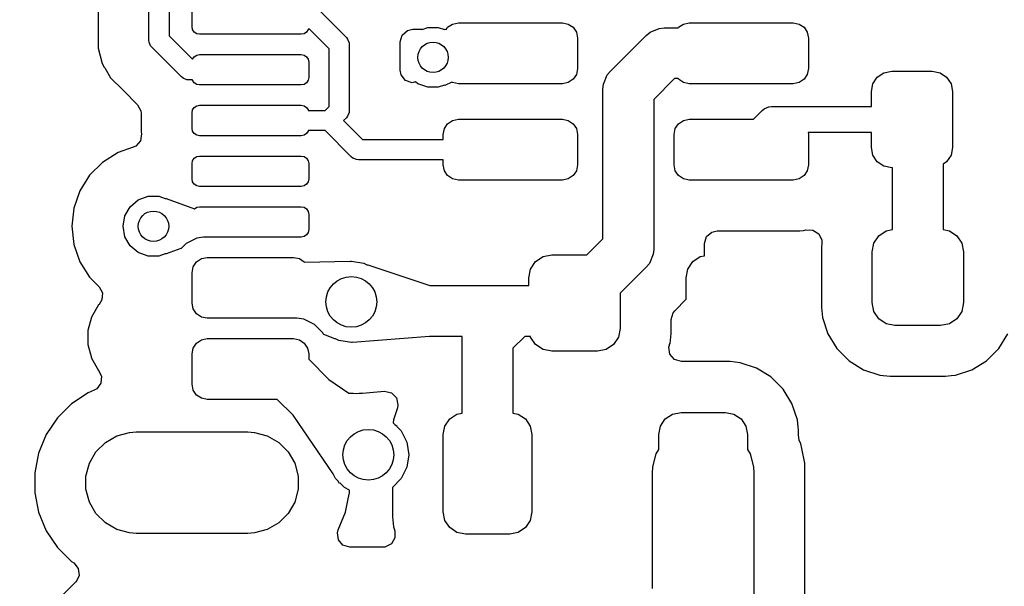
# Model space of a CAD drawing. Extents: x 70 to 224, y -154 to -54.
# Tile 11 of 55: x 109 to 119, y -112 to -106. Entities that reach past the tile are written whole.
import ezdxf

# ---------------------------------------------------------------- set-up
doc = ezdxf.new("R2010")
doc.units = 0
doc.layers.add('BLACK', color=7, linetype='CONTINUOUS')

msp = doc.modelspace()

# ---------------------------------------------------------------- linework, layer by layer
at = {"layer": 'BLACK', "linetype": 'CONTINUOUS'}
for p, q in [((110.275, -106.40491), (110.275, -105.99009)), ((110.475, -106.031511), (110.475, -106.363488)), ((109.7745, -106.079149), (109.7745, -106.31824)), ((110.7, -106.2725), (110.7, -106.1225)), ((111.968211, -106.126789), (112.220711, -106.379289)), ((113.218934, -106.278934), (113.267597, -106.246418)), ((113.267597, -106.246418), (113.325, -106.235)), ((113.325, -106.235), (114.35, -106.235)), ((114.35, -106.235), (114.407403, -106.246418)), ((114.407403, -106.246418), (114.456066, -106.278934)), ((115.493934, -106.278934), (115.542597, -106.246418)), ((115.542597, -106.246418), (115.6, -106.235)), ((115.6, -106.235), (116.625, -106.235)), ((116.625, -106.235), (116.682403, -106.246418)), ((116.682403, -106.246418), (116.731066, -106.278934)), ((109.7745, -106.31824), (109.774499, -106.318258)), ((109.774499, -106.318258), (109.774499, -106.483964)), ((110.705709, -106.301201), (110.7, -106.2725)), ((110.721967, -106.325533), (110.705709, -106.301201)), ((110.746299, -106.341791), (110.721967, -106.325533)), ((110.775, -106.3475), (110.746299, -106.341791)), ((111.775, -106.3475), (110.775, -106.3475)), ((111.803701, -106.341791), (111.775, -106.3475)), ((111.828033, -106.325533), (111.803701, -106.341791)), ((111.844291, -106.301201), (111.828033, -106.325533)), ((111.845027, -106.2975), (111.844291, -106.301201)), ((111.856078, -106.2975), (111.845027, -106.2975)), ((112.05, -106.491422), (111.856078, -106.2975)), ((112.770186, -106.354961), (112.82299, -106.309206)), ((112.82299, -106.309206), (112.874501, -106.298)), ((112.874501, -106.298), (112.965167, -106.298)), ((112.965167, -106.298), (112.969202, -106.299103)), ((112.969202, -106.299103), (113.022906, -106.279558)), ((113.022906, -106.279558), (113.127094, -106.279558)), ((113.127094, -106.279558), (113.188156, -106.301782)), ((113.188156, -106.301782), (113.189805, -106.297836)), ((113.189805, -106.297836), (113.203645, -106.301814)), ((113.203645, -106.301814), (113.218934, -106.278934)), ((114.456066, -106.278934), (114.488582, -106.327597)), ((114.488582, -106.327597), (114.5, -106.385)), ((115.175907, -106.358224), (115.213786, -106.327137)), ((115.213786, -106.327137), (115.213791, -106.327133)), ((115.213791, -106.327133), (115.303911, -106.289804)), ((115.303911, -106.289804), (115.352684, -106.285)), ((115.352684, -106.285), (115.489881, -106.285)), ((115.489881, -106.285), (115.493934, -106.278934)), ((116.731066, -106.278934), (116.763582, -106.327597)), ((116.763582, -106.327597), (116.775, -106.385)), ((110.276921, -106.424419), (110.275, -106.40491)), ((110.291853, -106.460467), (110.276921, -106.424419)), ((110.475, -106.363488), (110.705642, -106.594131)), ((112.220711, -106.379289), (112.233147, -106.394443)), ((112.233147, -106.394443), (112.248079, -106.430491)), ((112.248079, -106.430491), (112.25, -106.45)), ((112.750501, -106.422), (112.770186, -106.354961)), ((112.750501, -106.539046), (112.750501, -106.422)), ((114.5, -106.385), (114.5, -106.685)), ((114.823223, -106.710907), (115.175907, -106.358224)), ((116.775, -106.385), (116.775, -106.685)), ((109.774499, -106.483964), (109.774498, -106.483964)), ((109.774498, -106.483964), (109.815423, -106.636695)), ((110.304289, -106.475621), (110.291853, -106.460467)), ((110.59688, -106.768211), (110.304289, -106.475621)), ((112.05, -107.058578), (112.05, -106.491422)), ((112.25, -106.45), (112.25, -107.1)), ((112.7505, -106.539059), (112.750501, -106.539046)), ((112.7505, -106.701619), (112.7505, -106.539059)), ((109.815423, -106.636695), (109.83513, -106.670829)), ((110.705642, -106.594131), (110.705709, -106.593799)), ((110.705709, -106.593799), (110.721967, -106.569467)), ((110.721967, -106.569467), (110.746299, -106.553209)), ((110.746299, -106.553209), (110.775, -106.5475)), ((110.775, -106.5475), (111.775, -106.5475)), ((111.775, -106.5475), (111.803701, -106.553209)), ((111.803701, -106.553209), (111.828033, -106.569467)), ((111.828033, -106.569467), (111.844291, -106.593799)), ((111.844291, -106.593799), (111.85, -106.6225)), ((111.85, -106.6225), (111.85, -106.7725)), ((109.83513, -106.670829), (109.83925, -106.677964)), ((109.83925, -106.677964), (109.892969, -106.771008)), ((112.759871, -106.748907), (112.7505, -106.701619)), ((114.5, -106.685), (114.488582, -106.742403)), ((114.792137, -106.748786), (114.823223, -106.710907)), ((116.775, -106.685), (116.763582, -106.742403)), ((117.453579, -106.771079), (117.518463, -106.727724)), ((117.518463, -106.727724), (117.595, -106.7125)), ((117.595, -106.7125), (117.995, -106.7125)), ((117.995, -106.7125), (118.071537, -106.727724)), ((118.071537, -106.727724), (118.136421, -106.771079)), ((109.892969, -106.771008), (109.894479, -106.773624)), ((109.894479, -106.773624), (109.894481, -106.773627)), ((109.894481, -106.773627), (110.02372, -106.902866)), ((110.612033, -106.780647), (110.59688, -106.768211)), ((110.648081, -106.795579), (110.612033, -106.780647)), ((110.66759, -106.7975), (110.648081, -106.795579)), ((110.704973, -106.7975), (110.66759, -106.7975)), ((110.705709, -106.801201), (110.704973, -106.7975)), ((110.721967, -106.825533), (110.705709, -106.801201)), ((110.746299, -106.841791), (110.721967, -106.825533)), ((111.828033, -106.825533), (111.803701, -106.841791)), ((111.844291, -106.801201), (111.828033, -106.825533)), ((111.85, -106.7725), (111.844291, -106.801201)), ((112.803634, -106.803373), (112.759871, -106.748907)), ((112.869896, -106.825534), (112.803634, -106.803373)), ((112.90372, -106.816952), (112.869896, -106.825534)), ((112.925, -106.834808), (112.90372, -106.816952)), ((113.022906, -106.870442), (112.925, -106.834808)), ((113.261528, -106.819526), (113.189805, -106.852164)), ((113.267597, -106.823582), (113.261528, -106.819526)), ((113.325, -106.835), (113.267597, -106.823582)), ((114.35, -106.835), (113.325, -106.835)), ((114.407403, -106.823582), (114.35, -106.835)), ((114.456066, -106.791066), (114.407403, -106.823582)), ((114.488582, -106.742403), (114.456066, -106.791066)), ((114.754804, -106.838911), (114.792133, -106.748791)), ((114.792133, -106.748791), (114.792137, -106.748786)), ((115.456237, -106.785), (115.25, -106.991237)), ((115.489881, -106.785), (115.456237, -106.785)), ((115.493934, -106.791066), (115.489881, -106.785)), ((115.542597, -106.823582), (115.493934, -106.791066)), ((115.6, -106.835), (115.542597, -106.823582)), ((116.625, -106.835), (115.6, -106.835)), ((116.682403, -106.823582), (116.625, -106.835)), ((116.731066, -106.791066), (116.682403, -106.823582)), ((116.763582, -106.742403), (116.731066, -106.791066)), ((117.395, -106.9125), (117.410224, -106.835963)), ((117.410224, -106.835963), (117.453579, -106.771079)), ((118.136421, -106.771079), (118.179776, -106.835963)), ((118.179776, -106.835963), (118.195, -106.9125)), ((110.02372, -106.902866), (110.023725, -106.90287)), ((110.023725, -106.90287), (110.163181, -107.042327)), ((110.775, -106.8475), (110.746299, -106.841791)), ((111.775, -106.8475), (110.775, -106.8475)), ((111.803701, -106.841791), (111.775, -106.8475)), ((113.127094, -106.870442), (113.022906, -106.870442)), ((113.188156, -106.848217), (113.127094, -106.870442)), ((113.189805, -106.852164), (113.188156, -106.848217)), ((114.75, -106.887684), (114.754804, -106.838911)), ((114.75, -108.363946), (114.75, -106.887684)), ((117.395, -107.0605), (117.395, -106.9125)), ((118.195, -106.9125), (118.195, -107.4625)), ((115.25, -106.991237), (115.25, -108.4675)), ((110.163181, -107.042327), (110.196666, -107.103649)), ((110.196666, -107.103649), (110.1995, -107.130007)), ((110.7, -107.1225), (110.705709, -107.093799)), ((110.7, -107.2725), (110.7, -107.1225)), ((110.705709, -107.093799), (110.721967, -107.069467)), ((110.721967, -107.069467), (110.746299, -107.053209)), ((110.746299, -107.053209), (110.775, -107.0475)), ((110.775, -107.0475), (111.775, -107.0475)), ((111.775, -107.0475), (111.803701, -107.053209)), ((111.803701, -107.053209), (111.828033, -107.069467)), ((111.828033, -107.069467), (111.844291, -107.093799)), ((111.844291, -107.093799), (111.845027, -107.0975)), ((111.845027, -107.0975), (112.011078, -107.0975)), ((112.011078, -107.0975), (112.05, -107.058578)), ((112.248079, -107.119509), (112.233147, -107.155557)), ((112.25, -107.1), (112.248079, -107.119509)), ((116.232895, -107.185), (116.320198, -107.097697)), ((116.320198, -107.097697), (116.339442, -107.081903)), ((116.339442, -107.081903), (116.385223, -107.06294)), ((116.385223, -107.06294), (116.385224, -107.06294)), ((116.385224, -107.06294), (116.41, -107.0605)), ((116.41, -107.0605), (117.395, -107.0605)), ((110.1995, -107.130007), (110.1995, -107.310213)), ((112.220711, -107.170711), (112.193921, -107.1975)), ((112.193921, -107.1975), (112.381421, -107.385)), ((112.233147, -107.155557), (112.220711, -107.170711)), ((113.218934, -107.228934), (113.267597, -107.196418)), ((113.267597, -107.196418), (113.325, -107.185)), ((113.325, -107.185), (114.35, -107.185)), ((114.35, -107.185), (114.407403, -107.196418)), ((114.407403, -107.196418), (114.456066, -107.228934)), ((115.493934, -107.228934), (115.542597, -107.196418)), ((115.542597, -107.196418), (115.6, -107.185)), ((115.6, -107.185), (116.232895, -107.185)), ((110.1995, -107.310213), (110.199501, -107.310235)), ((110.199501, -107.310235), (110.20193, -107.328685)), ((110.705709, -107.301201), (110.7, -107.2725)), ((110.721967, -107.325533), (110.705709, -107.301201)), ((111.844291, -107.301201), (111.828033, -107.325533)), ((111.845027, -107.2975), (111.844291, -107.301201)), ((112.011078, -107.2975), (111.845027, -107.2975)), ((112.269289, -107.55571), (112.011078, -107.2975)), ((113.175, -107.335), (113.186418, -107.277597)), ((113.186418, -107.277597), (113.218934, -107.228934)), ((114.456066, -107.228934), (114.488582, -107.277597)), ((114.488582, -107.277597), (114.5, -107.335)), ((115.45, -107.335), (115.461418, -107.277597)), ((115.461418, -107.277597), (115.493934, -107.228934)), ((117.395, -107.3145), (116.770922, -107.3145)), ((116.770922, -107.3145), (116.775, -107.335)), ((117.395, -107.4625), (117.395, -107.3145)), ((110.191163, -107.39772), (110.144782, -107.449975)), ((110.20193, -107.328685), (110.191163, -107.39772)), ((110.746299, -107.341791), (110.721967, -107.325533)), ((110.775, -107.3475), (110.746299, -107.341791)), ((111.775, -107.3475), (110.775, -107.3475)), ((111.803701, -107.341791), (111.775, -107.3475)), ((111.828033, -107.325533), (111.803701, -107.341791)), ((112.381421, -107.385), (113.175, -107.385)), ((113.175, -107.385), (113.175, -107.335)), ((114.5, -107.335), (114.5, -107.635)), ((115.45, -107.635), (115.45, -107.335)), ((116.775, -107.335), (116.775, -107.635)), ((109.970476, -107.514211), (109.817737, -107.610184)), ((110.119946, -107.46191), (109.970476, -107.514211)), ((110.144782, -107.449975), (110.119946, -107.46191)), ((117.410224, -107.539037), (117.395, -107.4625)), ((118.195, -107.4625), (118.179776, -107.539037)), ((109.817737, -107.610184), (109.690184, -107.737737)), ((110.7, -107.6225), (110.705709, -107.593799)), ((110.705709, -107.593799), (110.721967, -107.569467)), ((110.721967, -107.569467), (110.746299, -107.553209)), ((110.746299, -107.553209), (110.775, -107.5475)), ((110.775, -107.5475), (111.775, -107.5475)), ((111.775, -107.5475), (111.803701, -107.553209)), ((111.803701, -107.553209), (111.828033, -107.569467)), ((111.828033, -107.569467), (111.844291, -107.593799)), ((111.844291, -107.593799), (111.85, -107.6225)), ((112.284442, -107.568147), (112.269289, -107.55571)), ((112.295, -107.57252), (112.284442, -107.568147)), ((112.320491, -107.583079), (112.295, -107.57252)), ((112.34, -107.585), (112.320491, -107.583079)), ((113.175, -107.585), (112.34, -107.585)), ((113.175, -107.635), (113.175, -107.585)), ((117.453579, -107.603921), (117.410224, -107.539037)), ((117.518463, -107.647276), (117.453579, -107.603921)), ((118.136421, -107.603921), (118.1025, -107.626586)), ((118.179776, -107.539037), (118.136421, -107.603921)), ((110.7, -107.7725), (110.7, -107.6225)), ((111.85, -107.6225), (111.85, -107.7725)), ((113.186418, -107.692403), (113.175, -107.635)), ((113.218934, -107.741066), (113.186418, -107.692403)), ((114.488582, -107.692403), (114.456066, -107.741066)), ((114.5, -107.635), (114.488582, -107.692403)), ((115.461418, -107.692403), (115.45, -107.635)), ((115.493934, -107.741066), (115.461418, -107.692403)), ((116.763582, -107.692403), (116.731066, -107.741066)), ((116.775, -107.635), (116.763582, -107.692403)), ((117.595, -107.6625), (117.518463, -107.647276)), ((117.6025, -107.6625), (117.595, -107.6625)), ((117.6025, -108.272472), (117.6025, -107.6625)), ((118.1025, -107.626586), (118.1025, -108.272472)), ((109.690184, -107.737737), (109.594211, -107.890476)), ((110.705709, -107.801201), (110.7, -107.7725)), ((110.721967, -107.825533), (110.705709, -107.801201)), ((111.844291, -107.801201), (111.828033, -107.825533)), ((111.85, -107.7725), (111.844291, -107.801201)), ((113.267597, -107.773582), (113.218934, -107.741066)), ((113.325, -107.785), (113.267597, -107.773582)), ((114.35, -107.785), (113.325, -107.785)), ((114.407403, -107.773582), (114.35, -107.785)), ((114.456066, -107.741066), (114.407403, -107.773582)), ((115.542597, -107.773582), (115.493934, -107.741066)), ((115.6, -107.785), (115.542597, -107.773582)), ((116.625, -107.785), (115.6, -107.785)), ((116.682403, -107.773582), (116.625, -107.785)), ((116.731066, -107.741066), (116.682403, -107.773582)), ((109.594211, -107.890476), (109.534631, -108.060745)), ((110.746299, -107.841791), (110.721967, -107.825533)), ((110.775, -107.8475), (110.746299, -107.841791)), ((111.775, -107.8475), (110.775, -107.8475)), ((111.803701, -107.841791), (111.775, -107.8475)), ((111.828033, -107.825533), (111.803701, -107.841791)), ((110.090187, -108.047164), (110.17, -107.980192)), ((110.17, -107.980192), (110.267906, -107.944558)), ((110.267906, -107.944558), (110.372094, -107.944558)), ((110.372094, -107.944558), (110.435897, -107.96778)), ((110.435897, -107.96778), (110.436848, -107.966836)), ((110.436848, -107.966836), (110.445302, -107.966669)), ((110.445302, -107.966669), (110.723686, -108.068318)), ((109.53463, -108.06075), (109.514435, -108.239996)), ((109.534631, -108.060745), (109.53463, -108.06075)), ((110.038092, -108.137394), (110.090187, -108.047164)), ((110.723686, -108.068318), (110.746299, -108.053209)), ((110.746299, -108.053209), (110.775, -108.0475)), ((110.775, -108.0475), (111.775, -108.0475)), ((111.775, -108.0475), (111.803701, -108.053209)), ((111.803701, -108.053209), (111.828033, -108.069467)), ((111.828033, -108.069467), (111.844291, -108.093799)), ((111.844291, -108.093799), (111.85, -108.1225)), ((110.02, -108.24), (110.038092, -108.137394)), ((111.85, -108.1225), (111.85, -108.2725)), ((109.514435, -108.239996), (109.514435, -108.240003)), ((109.514435, -108.240003), (109.53463, -108.419249)), ((110.038092, -108.342606), (110.02, -108.24)), ((111.85, -108.2725), (111.844291, -108.301201)), ((115.822989, -108.296706), (115.8745, -108.2855)), ((115.8745, -108.2855), (116.690686, -108.2855)), ((116.690686, -108.2855), (116.690694, -108.2855)), ((116.690694, -108.2855), (116.727569, -108.282598)), ((116.727569, -108.282598), (116.747694, -108.276751)), ((116.747694, -108.276751), (116.817561, -108.276948)), ((116.817561, -108.276948), (116.876233, -108.314888)), ((117.468401, -108.333401), (117.541396, -108.284627)), ((117.541396, -108.284627), (117.6025, -108.272472)), ((118.1025, -108.272472), (118.163604, -108.284627)), ((118.163604, -108.284627), (118.236599, -108.333401)), ((110.090187, -108.432836), (110.038092, -108.342606)), ((110.748608, -108.356926), (110.643515, -108.408302)), ((110.813305, -108.3475), (110.748608, -108.356926)), ((111.775, -108.3475), (110.813305, -108.3475)), ((111.803701, -108.341791), (111.775, -108.3475)), ((111.828033, -108.325533), (111.803701, -108.341791)), ((111.844291, -108.301201), (111.828033, -108.325533)), ((114.591446, -108.5225), (114.75, -108.363946)), ((115.7505, -108.4095), (115.770185, -108.342461)), ((115.770185, -108.342461), (115.822989, -108.296706)), ((116.876233, -108.314888), (116.905078, -108.378525)), ((116.905078, -108.378525), (116.905649, -108.408426)), ((117.419627, -108.406396), (117.468401, -108.333401)), ((118.236599, -108.333401), (118.285373, -108.406396)), ((109.53463, -108.419249), (109.534631, -108.419254)), ((109.534631, -108.419254), (109.594211, -108.589523)), ((110.17, -108.499808), (110.090187, -108.432836)), ((110.589652, -108.460622), (110.445305, -108.513329)), ((110.593912, -108.457905), (110.589652, -108.460622)), ((110.643515, -108.408302), (110.593912, -108.457905)), ((115.25, -108.4675), (115.245196, -108.516273)), ((115.7505, -108.531351), (115.7505, -108.4095)), ((116.902001, -108.44414), (116.902, -108.44416)), ((116.902, -108.44416), (116.902, -109.040837)), ((116.905649, -108.408426), (116.902001, -108.44414)), ((117.4025, -108.4925), (117.419627, -108.406396)), ((118.285373, -108.406396), (118.3025, -108.4925)), ((110.267906, -108.535442), (110.17, -108.499808)), ((110.372094, -108.535442), (110.267906, -108.535442)), ((110.43572, -108.512284), (110.372094, -108.535442)), ((110.436358, -108.512948), (110.43572, -108.512284)), ((110.445305, -108.513329), (110.436358, -108.512948)), ((110.743934, -108.591434), (110.792597, -108.558918)), ((110.792597, -108.558918), (110.85, -108.5475)), ((110.85, -108.5475), (111.7, -108.5475)), ((111.7, -108.5475), (111.757403, -108.558918)), ((111.757403, -108.558918), (111.806066, -108.591434)), ((114.085901, -108.588401), (114.158896, -108.539627)), ((114.158896, -108.539627), (114.245, -108.5225)), ((114.245, -108.5225), (114.591446, -108.5225)), ((115.245196, -108.516273), (115.207867, -108.606393)), ((115.635901, -108.588401), (115.708896, -108.539627)), ((115.708896, -108.539627), (115.7505, -108.531351)), ((117.4025, -108.9925), (117.4025, -108.4925)), ((118.3025, -108.4925), (118.3025, -108.9925)), ((109.594211, -108.589523), (109.690184, -108.742262)), ((110.7, -108.6975), (110.711418, -108.640097)), ((110.711418, -108.640097), (110.743934, -108.591434)), ((111.806066, -108.591434), (111.806814, -108.592554)), ((111.806814, -108.592554), (112.258023, -108.585346)), ((112.258023, -108.585346), (112.26107, -108.586552)), ((112.26107, -108.586552), (112.26988, -108.585157)), ((112.26988, -108.585157), (112.393487, -108.604734)), ((112.393487, -108.604734), (112.424098, -108.620331)), ((112.424098, -108.620331), (112.425117, -108.619318)), ((112.425117, -108.619318), (112.433263, -108.619037)), ((112.433263, -108.619037), (113.044004, -108.822335)), ((114.02, -108.7475), (114.037127, -108.661396)), ((114.037127, -108.661396), (114.085901, -108.588401)), ((115.176777, -108.644277), (114.92, -108.901054)), ((115.207862, -108.606397), (115.176777, -108.644277)), ((115.207867, -108.606393), (115.207862, -108.606397)), ((115.57, -108.7475), (115.587127, -108.661396)), ((115.587127, -108.661396), (115.635901, -108.588401)), ((109.690184, -108.742262), (109.783444, -108.835522)), ((110.7, -108.9975), (110.7, -108.6975)), ((114.02, -108.825), (114.02, -108.7475)), ((115.57, -108.958866), (115.57, -108.7475)), ((109.783444, -108.835522), (109.816929, -108.896845)), ((113.044004, -108.822335), (113.04708, -108.825)), ((113.04708, -108.825), (113.875, -108.825)), ((113.875, -108.825), (114.02, -108.825)), ((109.811945, -108.966537), (109.783453, -109.010875)), ((109.816929, -108.896845), (109.811945, -108.966537)), ((114.92, -108.901054), (114.92, -109.2475)), ((115.456812, -109.072053), (115.57, -108.958866)), ((109.779492, -109.014838), (109.710313, -109.134661)), ((109.7795, -109.014828), (109.779492, -109.014838)), ((109.783453, -109.010875), (109.7795, -109.014828)), ((110.711418, -109.054903), (110.7, -108.9975)), ((110.743934, -109.103566), (110.711418, -109.054903)), ((116.902, -109.040837), (116.902001, -109.040855)), ((116.902001, -109.040855), (116.91215, -109.140207)), ((117.419627, -109.078604), (117.4025, -108.9925)), ((118.3025, -108.9925), (118.285373, -109.078604)), ((109.710312, -109.134664), (109.6745, -109.268317)), ((109.710313, -109.134661), (109.710312, -109.134664)), ((110.792597, -109.136082), (110.743934, -109.103566)), ((110.85, -109.1475), (110.792597, -109.136082)), ((111.7, -109.1475), (110.85, -109.1475)), ((111.702514, -109.147), (111.7, -109.1475)), ((111.73326, -109.147), (111.702514, -109.147)), ((111.733262, -109.147), (111.73326, -109.147)), ((111.801391, -109.156926), (111.733262, -109.147)), ((111.906484, -109.208302), (111.801391, -109.156926)), ((115.420499, -109.159729), (115.440183, -109.09269)), ((115.4205, -109.295845), (115.420499, -109.159729)), ((115.440183, -109.09269), (115.456812, -109.072053)), ((116.91215, -109.140207), (116.912151, -109.14021)), ((116.912151, -109.14021), (116.965496, -109.301194)), ((117.468401, -109.151599), (117.419627, -109.078604)), ((117.541396, -109.200373), (117.468401, -109.151599)), ((118.236599, -109.151599), (118.163604, -109.200373)), ((118.285373, -109.078604), (118.236599, -109.151599)), ((111.989195, -109.291013), (111.906484, -109.208302)), ((114.92, -109.2475), (114.902873, -109.333604)), ((117.6275, -109.2175), (117.541396, -109.200373)), ((118.0775, -109.2175), (117.6275, -109.2175)), ((118.163604, -109.200373), (118.0775, -109.2175)), ((109.6745, -109.268317), (109.6745, -109.406683)), ((110.743934, -109.391434), (110.792597, -109.358918)), ((110.792597, -109.358918), (110.85, -109.3475)), ((110.85, -109.3475), (111.7, -109.3475)), ((111.7, -109.3475), (111.757403, -109.358918)), ((111.757403, -109.358918), (111.806066, -109.391434)), ((111.989197, -109.291016), (111.989195, -109.291013)), ((111.989198, -109.291017), (111.989197, -109.291016)), ((111.993827, -109.300486), (111.989198, -109.291017)), ((111.999851, -109.306153), (111.993827, -109.300486)), ((112.106017, -109.350229), (111.999851, -109.306153)), ((112.114955, -109.350243), (112.106017, -109.350229)), ((112.115367, -109.349832), (112.114955, -109.350243)), ((112.146273, -109.36558), (112.115367, -109.349832)), ((113.041206, -109.32583), (112.282445, -109.38419)), ((113.04301, -109.325), (113.041206, -109.32583)), ((113.363731, -109.325), (113.04301, -109.325)), ((113.3625, -109.3375), (113.363731, -109.325)), ((113.3625, -110.081215), (113.3625, -109.3375)), ((113.978554, -109.325), (113.8625, -109.441054)), ((114.035416, -109.325), (113.978554, -109.325)), ((114.037127, -109.333604), (114.035416, -109.325)), ((114.085901, -109.406599), (114.037127, -109.333604)), ((114.902873, -109.333604), (114.854099, -109.406599)), ((115.410349, -109.395208), (115.4205, -109.295845)), ((116.965496, -109.301194), (116.965501, -109.301205)), ((116.965501, -109.301205), (117.054529, -109.44554)), ((118.650468, -109.445544), (118.739503, -109.301197)), ((109.6745, -109.406683), (109.70927, -109.536445)), ((110.7, -109.4975), (110.711418, -109.440097)), ((110.711418, -109.440097), (110.743934, -109.391434)), ((111.806066, -109.391434), (111.838582, -109.440097)), ((111.838582, -109.440097), (111.85, -109.4975)), ((112.26988, -109.385157), (112.146273, -109.36558)), ((112.280337, -109.3835), (112.26988, -109.385157)), ((112.282445, -109.38419), (112.280337, -109.3835)), ((113.8625, -109.441054), (113.8625, -110.081215)), ((114.158896, -109.455373), (114.085901, -109.406599)), ((114.245, -109.4725), (114.158896, -109.455373)), ((114.781104, -109.455373), (114.695, -109.4725)), ((114.854099, -109.406599), (114.781104, -109.455373)), ((115.39992, -109.432853), (115.404952, -109.411496)), ((115.409864, -109.502011), (115.39992, -109.432853)), ((115.404952, -109.411496), (115.406712, -109.406185)), ((115.406712, -109.406185), (115.410349, -109.395208)), ((117.054529, -109.44554), (117.054532, -109.445544)), ((117.054532, -109.445544), (117.174455, -109.565467)), ((118.530544, -109.565468), (118.650468, -109.445544)), ((109.70927, -109.536445), (109.710312, -109.540335)), ((109.710312, -109.540335), (109.710313, -109.540338)), ((109.710313, -109.540338), (109.779492, -109.660161)), ((110.7, -109.7975), (110.7, -109.4975)), ((111.85, -109.4975), (111.85, -109.551446)), ((111.85, -109.551446), (112.048593, -109.750039)), ((114.695, -109.4725), (114.245, -109.4725)), ((115.455619, -109.554815), (115.409864, -109.502011)), ((115.522658, -109.5745), (115.455619, -109.554815)), ((116.004174, -109.5745), (115.522658, -109.5745)), ((116.004181, -109.5745), (116.004174, -109.5745)), ((116.102683, -109.584563), (116.004181, -109.5745)), ((116.102685, -109.584564), (116.102683, -109.584563)), ((116.262287, -109.637451), (116.102685, -109.584564)), ((116.262289, -109.637452), (116.262287, -109.637451)), ((116.262295, -109.637455), (116.262289, -109.637452)), ((116.405387, -109.725716), (116.262295, -109.637455)), ((117.174455, -109.565467), (117.174459, -109.56547)), ((117.174459, -109.56547), (117.318794, -109.654498)), ((118.386197, -109.654503), (118.530544, -109.565468)), ((109.779492, -109.660161), (109.784441, -109.66661)), ((109.784441, -109.66661), (109.781691, -109.668719)), ((109.781691, -109.668719), (109.807528, -109.716036)), ((109.807528, -109.716036), (109.802544, -109.785728)), ((116.405391, -109.725719), (116.405387, -109.725716)), ((116.52428, -109.844608), (116.405391, -109.725719)), ((117.318794, -109.654498), (117.318797, -109.654499)), ((117.318797, -109.654499), (117.318803, -109.654503)), ((117.318803, -109.654503), (117.479792, -109.707849)), ((117.479792, -109.707849), (117.579155, -109.718)), ((117.579155, -109.718), (118.125844, -109.717999)), ((118.125844, -109.717999), (118.125852, -109.717998)), ((118.125852, -109.717998), (118.125855, -109.717998)), ((118.125855, -109.717998), (118.18026, -109.71244)), ((118.18026, -109.71244), (118.225208, -109.707849)), ((118.225208, -109.707849), (118.386197, -109.654503)), ((109.760672, -109.841661), (109.733816, -109.856955)), ((109.802544, -109.785728), (109.760672, -109.841661)), ((110.711418, -109.854903), (110.7, -109.7975)), ((112.048593, -109.750039), (112.246804, -109.885657)), ((109.676079, -109.880871), (109.512218, -109.99036)), ((109.676086, -109.880868), (109.676079, -109.880871)), ((109.733816, -109.856955), (109.676086, -109.880868)), ((110.743934, -109.903566), (110.711418, -109.854903)), ((110.792597, -109.936082), (110.743934, -109.903566)), ((110.85, -109.9475), (110.792597, -109.936082)), ((112.246804, -109.885657), (112.278642, -109.885657)), ((112.278642, -109.885657), (112.286823, -109.885927)), ((112.286823, -109.885927), (112.28826, -109.886022)), ((112.28826, -109.886022), (112.321211, -109.888201)), ((112.321211, -109.888201), (112.348498, -109.886102)), ((112.348498, -109.886102), (112.349542, -109.886022)), ((112.349542, -109.886022), (112.359049, -109.885657)), ((112.359049, -109.885657), (112.364531, -109.885657)), ((112.364531, -109.885657), (112.368503, -109.885239)), ((112.368503, -109.885239), (112.378547, -109.88379)), ((112.378547, -109.88379), (112.596332, -109.867039)), ((112.596332, -109.867039), (112.664681, -109.881525)), ((112.664681, -109.881525), (112.714351, -109.930664)), ((112.714351, -109.930664), (112.729569, -109.998857)), ((116.524283, -109.844612), (116.52428, -109.844608)), ((116.612544, -109.987704), (116.524283, -109.844612)), ((109.512214, -109.990363), (109.372863, -110.129714)), ((109.512218, -109.99036), (109.512214, -109.990363)), ((111.538946, -109.9475), (110.85, -109.9475)), ((111.695039, -110.103593), (111.538946, -109.9475)), ((112.723545, -110.029678), (112.684564, -110.147315)), ((112.729569, -109.998857), (112.723545, -110.029678)), ((116.612545, -109.987707), (116.612544, -109.987704)), ((116.612549, -109.987713), (116.612545, -109.987707)), ((116.665436, -110.147315), (116.612549, -109.987713)), ((109.37286, -110.129718), (109.263371, -110.293579)), ((109.372863, -110.129714), (109.37286, -110.129718)), ((112.090244, -110.681201), (111.695039, -110.103593)), ((113.23907, -110.13907), (113.310038, -110.091651)), ((113.310038, -110.091651), (113.3625, -110.081215)), ((113.8625, -110.081215), (113.914962, -110.091651)), ((113.914962, -110.091651), (113.98593, -110.13907)), ((115.36407, -110.13907), (115.435038, -110.091651)), ((115.435038, -110.091651), (115.51875, -110.075)), ((115.51875, -110.075), (115.95625, -110.075)), ((115.95625, -110.075), (116.039962, -110.091651)), ((116.039962, -110.091651), (116.11093, -110.13907)), ((112.684563, -110.147316), (112.681455, -110.177734)), ((112.681455, -110.177734), (112.698287, -110.194566)), ((112.684564, -110.147315), (112.684563, -110.147316)), ((112.698287, -110.194566), (112.720343, -110.209657)), ((112.720343, -110.209657), (112.716869, -110.213148)), ((112.716869, -110.213148), (112.761107, -110.257386)), ((113.175, -110.29375), (113.191651, -110.210038)), ((113.191651, -110.210038), (113.23907, -110.13907)), ((113.98593, -110.13907), (114.033349, -110.210038)), ((114.033349, -110.210038), (114.05, -110.29375)), ((115.3, -110.29375), (115.316651, -110.210038)), ((115.316651, -110.210038), (115.36407, -110.13907)), ((116.11093, -110.13907), (116.158349, -110.210038)), ((116.158349, -110.210038), (116.175, -110.29375)), ((116.673023, -110.221585), (116.665436, -110.147315)), ((116.675499, -110.245818), (116.673023, -110.221585)), ((109.263364, -110.293592), (109.18795, -110.47566)), ((109.263371, -110.293579), (109.263364, -110.293592)), ((109.845619, -110.370823), (109.958658, -110.30556)), ((109.958658, -110.30556), (110.084737, -110.271778)), ((110.084737, -110.271778), (110.15, -110.2675)), ((110.15, -110.2675), (111.25, -110.2675)), ((111.25, -110.2675), (111.315263, -110.271778)), ((111.315263, -110.271778), (111.441342, -110.30556)), ((111.441342, -110.30556), (111.554381, -110.370823)), ((112.761107, -110.257386), (112.817923, -110.368893)), ((113.175, -111.05625), (113.175, -110.29375)), ((114.05, -110.29375), (114.05, -111.05625)), ((115.3, -110.441326), (115.3, -110.29375)), ((116.175, -110.29375), (116.175, -110.441326)), ((116.6755, -110.245831), (116.675499, -110.245818)), ((116.6755, -110.300436), (116.6755, -110.245831)), ((116.684939, -110.347888), (116.6755, -110.300436)), ((109.753323, -110.463119), (109.845619, -110.370823)), ((111.554381, -110.370823), (111.646677, -110.463119)), ((112.817923, -110.368893), (112.8375, -110.4925)), ((116.699551, -110.383165), (116.684939, -110.347888)), ((116.708806, -110.429692), (116.699551, -110.383165)), ((109.187947, -110.47567), (109.1495, -110.668956)), ((109.18795, -110.47566), (109.187947, -110.47567)), ((109.68806, -110.576158), (109.753323, -110.463119)), ((111.646677, -110.463119), (111.71194, -110.576158)), ((112.8375, -110.4925), (112.817923, -110.616107)), ((115.241778, -110.609737), (115.27556, -110.483658)), ((115.27556, -110.483658), (115.3, -110.441326)), ((116.175, -110.441326), (116.19944, -110.483658)), ((116.19944, -110.483658), (116.233222, -110.609737)), ((116.738, -110.576456), (116.708806, -110.429692)), ((109.654278, -110.702237), (109.68806, -110.576158)), ((111.71194, -110.576158), (111.745722, -110.702237)), ((112.817923, -110.616107), (112.761107, -110.727614)), ((115.2375, -110.675), (115.241778, -110.609737)), ((116.233222, -110.609737), (116.2375, -110.675)), ((116.738, -112.141043), (116.738, -110.576456)), ((109.1495, -110.668956), (109.1495, -110.668959)), ((109.1495, -110.668959), (109.1495, -110.866041)), ((109.654278, -110.832763), (109.654278, -110.702237)), ((111.745722, -110.702237), (111.745722, -110.832763)), ((112.113893, -110.727614), (112.090244, -110.681201)), ((115.2375, -111.81), (115.2375, -110.675)), ((116.2375, -110.675), (116.2375, -112.0425)), ((112.139566, -110.753287), (112.113893, -110.727614)), ((112.154657, -110.775343), (112.139566, -110.753287)), ((112.158148, -110.771869), (112.154657, -110.775343)), ((112.202386, -110.816107), (112.158148, -110.771869)), ((112.761107, -110.727614), (112.6745, -110.814221)), ((112.6745, -110.814221), (112.6745, -111.104181)), ((109.1495, -110.866043), (109.149499, -110.866043)), ((109.149499, -110.866043), (109.187947, -111.059329)), ((109.1495, -110.866041), (109.1495, -110.866043)), ((109.68806, -110.958842), (109.654278, -110.832763)), ((111.745722, -110.832763), (111.71194, -110.958842)), ((112.2505, -110.840622), (112.202386, -110.816107)), ((112.238618, -110.925776), (112.2505, -110.866043)), ((112.2505, -110.866043), (112.2505, -110.840622)), ((109.753323, -111.071881), (109.68806, -110.958842)), ((111.71194, -110.958842), (111.646677, -111.071881)), ((112.212051, -111.059335), (112.238618, -110.925776)), ((109.187947, -111.059329), (109.18795, -111.059339)), ((109.18795, -111.059339), (109.263364, -111.241407)), ((109.845619, -111.164177), (109.753323, -111.071881)), ((111.646677, -111.071881), (111.554381, -111.164177)), ((112.140095, -111.233051), (112.212051, -111.059335)), ((112.6745, -111.104181), (112.684563, -111.202683)), ((113.191651, -111.139962), (113.175, -111.05625)), ((114.05, -111.05625), (114.033349, -111.139962)), ((109.958658, -111.22944), (109.845619, -111.164177)), ((111.554381, -111.164177), (111.441342, -111.22944)), ((112.684563, -111.202683), (112.684564, -111.202685)), ((112.684564, -111.202685), (112.697398, -111.241414)), ((113.23907, -111.21093), (113.191651, -111.139962)), ((114.033349, -111.139962), (113.98593, -111.21093)), ((109.263364, -111.241407), (109.263371, -111.24142)), ((109.263371, -111.24142), (109.37286, -111.405281)), ((110.084737, -111.263222), (109.958658, -111.22944)), ((110.15, -111.2675), (110.084737, -111.263222)), ((111.25, -111.2675), (110.15, -111.2675)), ((111.315263, -111.263222), (111.25, -111.2675)), ((111.441342, -111.22944), (111.315263, -111.263222)), ((112.13192, -111.262853), (112.140095, -111.233051)), ((112.141864, -111.332011), (112.13192, -111.262853)), ((112.697398, -111.241414), (112.697425, -111.241496)), ((112.697425, -111.241496), (112.699827, -111.311325)), ((113.310038, -111.258349), (113.23907, -111.21093)), ((113.39375, -111.275), (113.310038, -111.258349)), ((113.83125, -111.275), (113.39375, -111.275)), ((113.914962, -111.258349), (113.83125, -111.275)), ((113.98593, -111.21093), (113.914962, -111.258349)), ((112.187619, -111.384815), (112.141864, -111.332011)), ((112.254658, -111.4045), (112.187619, -111.384815)), ((112.664095, -111.371366), (112.601574, -111.402559)), ((112.699827, -111.311325), (112.664095, -111.371366)), ((109.37286, -111.405281), (109.372863, -111.405285)), ((109.372863, -111.405285), (109.512214, -111.544636)), ((112.579719, -111.4045), (112.254658, -111.4045)), ((112.601574, -111.402559), (112.579719, -111.4045)), ((109.512214, -111.544636), (109.512222, -111.544642)), ((109.512222, -111.544642), (109.533452, -111.558828)), ((109.533452, -111.558828), (109.578258, -111.61244)), ((109.586965, -111.681765), (109.556811, -111.744792)), ((109.578258, -111.61244), (109.586965, -111.681765)), ((109.552243, -111.749611), (108.738946, -112.562908)), ((109.556811, -111.744792), (109.552243, -111.749611))]:
    msp.add_line(p, q, dxfattribs=at)
at = {"layer": 'BLACK'}
for centre, radius in [((113.075, -106.575), 0.15), ((110.32, -108.24), 0.15), ((112.26988, -108.985157), 0.25), ((112.4375, -110.4925), 0.25)]:
    msp.add_circle(centre, radius, dxfattribs=at)

doc.saveas('drawing.dxf')
